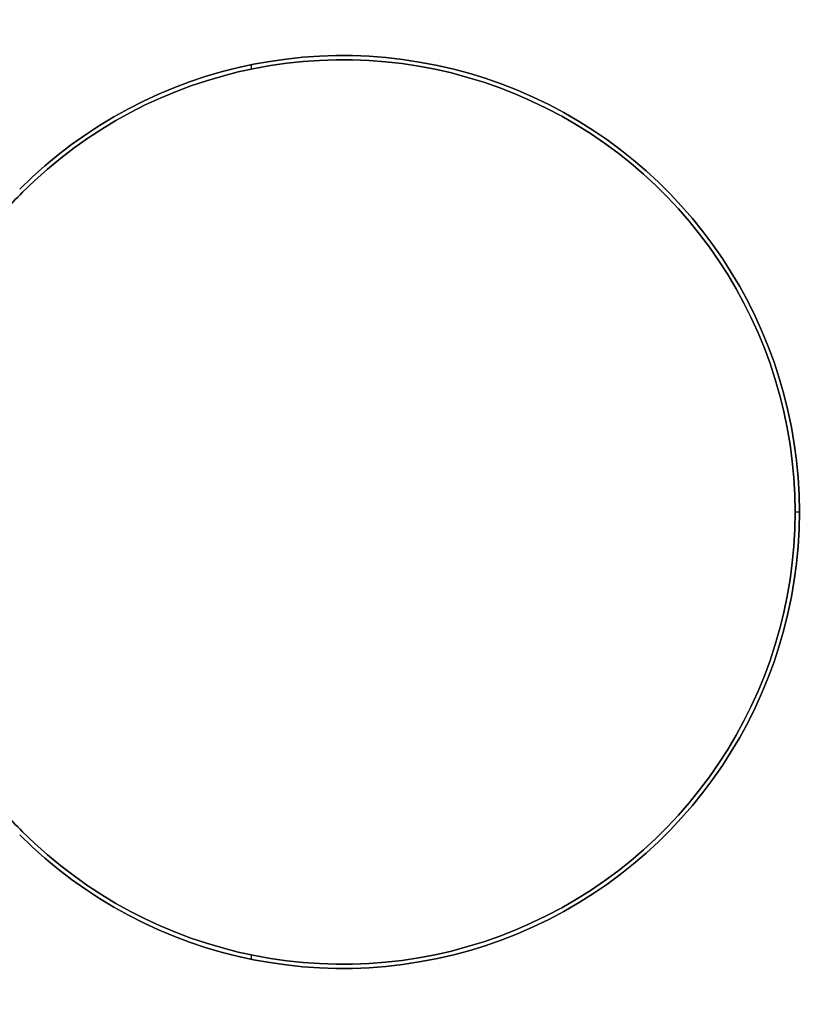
# Model space of a CAD drawing. Header units: millimetres. Extents: x -41 to 130, y -81 to 36.
# Tile 256 of 256: x 37 to 130, y -81 to 36. Entities that reach past the tile are written whole.
import ezdxf

# ---------------------------------------------------------------- set-up
doc = ezdxf.new("R2010")
doc.units = ezdxf.units.MM
doc.layers.add('PANTALLA', color=7, linetype='Continuous')

msp = doc.modelspace()

# ---------------------------------------------------------------- linework, layer by layer
at = {"layer": 'PANTALLA', "color": 254, "true_color": 0xcbd2ef, "extrusion": (0, 0, -1)}
for centre, radius, start, end in [((-75.57, -22.87, -90), 54.24, 45, 180), ((-75.57, -22.87, -90), 53.74, 45, 180), ((-75.57, -22.87, 90), 53.74, 45, 180), ((-75.57, -22.87, -90), 53.74, 45, 180), ((-75.57, -22.87, -90), 54.24, 180, 315), ((-75.57, -22.87, -90), 53.74, 180, 315), ((-75.57, -22.87, 90), 53.74, 180, 315), ((-75.57, -22.87, -90), 53.74, 180, 315)]:
    msp.add_arc(centre, radius, start, end, dxfattribs=at)
at = {"layer": 'PANTALLA', "color": 254, "true_color": 0xcbd2ef}
for centre, radius, start, end in [((75.57, -22.87, 90), 54.24, 0, 135), ((75.57, -22.87, -90), 54.24, 0, 135), ((75.57, -22.87, -90), 54.24, 0, 135), ((75.57, -22.87), 54.24, 360, 135), ((75.57, -22.87, -90), 53.74, 0, 135), ((75.57, -22.87), 53.74, 360, 135), ((75.57, -22.87, 90), 54.24, 225, 360), ((75.57, -22.87, -90), 54.24, 225, 360), ((75.57, -22.87, -90), 54.24, 225, 360), ((75.57, -22.87), 54.24, 225, 360), ((75.57, -22.87, -90), 53.74, 225, 360), ((75.57, -22.87), 53.74, 225, 360)]:
    msp.add_arc(centre, radius, start, end, dxfattribs=at)
for points in [[(64.69, 30.26, 90), (64.69, 29.75, 90)], [(64.69, 30.26, -90), (64.69, 29.75, -90)], [(88.63, 29.25, -90), (88.63, 29.25, 90)], [(88.75, 29.74, -90), (88.75, 29.74, 90)], [(-0.08, -22.52, 90), (37.57, 15.13, 90)], [(-0.08, -22.52, -90), (37.57, 15.13, -90)], [(-0.08, -22.52, 90), (37.57, 15.13, 90)], [(37.57, 15.13, -90), (-0.08, -22.52, -90)], [(-0.08, -22.52), (37.57, 15.13)], [(37.57, 15.13, 90), (37.57, 15.13, -90)], [(37.57, 15.13, -90), (37.57, 15.13, 90)], [(37.57, -60.87, 90), (-0.08, -23.22, 90)], [(37.57, -60.87, -90), (-0.08, -23.22, -90)], [(37.57, -60.87, 90), (-0.08, -23.22, 90)], [(-0.08, -23.22, -90), (37.57, -60.87, -90)], [(37.57, -60.87), (-0.08, -23.22)], [(129.31, -22.87, 90), (129.81, -22.87, 90)], [(129.31, -22.87, -90), (129.81, -22.87, -90)], [(129.31, -22.87, -90), (129.31, -22.87, 90)], [(129.31, -22.87, 90), (129.31, -22.87, -90)], [(129.81, -22.87, 90), (129.81, -22.87, -90)], [(129.81, -22.87, -90), (129.81, -22.87, 90)], [(37.57, -60.87, 90), (37.57, -60.87, -90)], [(37.57, -60.87, -90), (37.57, -60.87, 90)], [(64.69, -75.49, 90), (64.69, -76, 90)], [(64.69, -75.49, -90), (64.69, -76, -90)], [(88.63, -74.99, -90), (88.63, -74.99, 90)], [(88.75, -75.48, -90), (88.75, -75.48, 90)]]:
    msp.add_open_spline(points, degree=1, dxfattribs=at)

doc.saveas('drawing.dxf')
